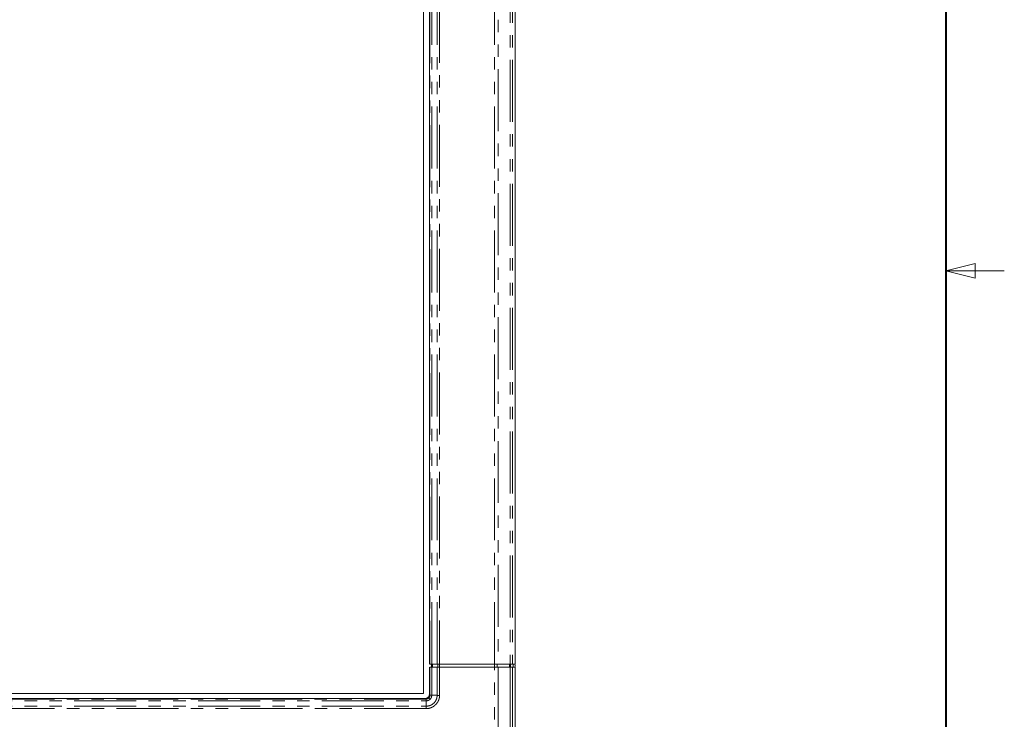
# Model space of a CAD drawing. Header units: millimetres. Extents: x 19 to 844, y 7 to 552.
# Tile 175 of 177: x 743 to 844, y 233 to 305. Entities that reach past the tile are written whole.
import ezdxf

# ---------------------------------------------------------------- set-up
doc = ezdxf.new("R2010")
doc.units = ezdxf.units.MM
doc.linetypes.add('PHANTOM', pattern=[12.7, 6.35, -1.27, 1.27, -1.27, 1.27, -1.27])

msp = doc.modelspace()

# ---------------------------------------------------------------- linework, layer by layer
at = {"color": 7, "linetype": 'Continuous', "lineweight": 40}
msp.add_line((838.2, 546.1), (838.2, 12.7), dxfattribs=at)
at = {"color": 7, "linetype": 'Continuous', "lineweight": 15}
for p, q in [((794.072, 377.681), (794.072, 239.084)), ((785.265, 239.084), (785.265, 370.485)), ((784.65, 236.092), (784.65, 370.356)), ((785.265, 235.962), (785.265, 238.764)), ((785.483, 238.764), (785.483, 239.084)), ((786.058, 239.084), (785.51, 239.084)), ((785.51, 238.764), (786.058, 238.764)), ((791.954, 239.084), (786.316, 239.084)), ((786.316, 238.764), (791.954, 238.764)), ((793.565, 239.084), (792.306, 239.084)), ((792.306, 238.764), (793.565, 238.764)), ((793.787, 239.084), (794.072, 239.084)), ((794.072, 238.764), (793.787, 238.764)), ((793.871, 238.764), (793.871, 239.084)), ((794.07, 239.014), (794.07, 238.834)), ((794.072, 238.764), (794.072, 223.167)), ((545.721, 235.581), (784.884, 235.581)), ((545.954, 236.092), (784.65, 236.092)), ((784.947, 234.788), (784.947, 235.335)), ((785.511, 235.899), (786.058, 235.899))]:
    msp.add_line(p, q, dxfattribs=at)
at = {"color": 8, "linetype": 'PHANTOM', "lineweight": 0}
for p, q in [((793.564, 377.222), (793.565, 239.084)), ((793.787, 377.222), (793.787, 239.084)), ((792.299, 376.26), (792.306, 239.084)), ((785.329, 370.532), (785.329, 239.084)), ((785.51, 239.084), (785.511, 370.548)), ((786.058, 239.084), (786.058, 370.548)), ((786.316, 370.568), (786.316, 239.084)), ((785.329, 238.764), (785.329, 235.915)), ((785.511, 235.899), (785.51, 238.764)), ((785.529, 239.084), (785.529, 238.764)), ((785.597, 238.764), (785.597, 239.084)), ((786.058, 235.899), (786.058, 238.764)), ((786.144, 238.764), (786.144, 239.084)), ((786.316, 238.764), (786.316, 239.084)), ((786.316, 238.764), (786.316, 235.88)), ((791.954, 238.764), (791.954, 239.084)), ((791.954, 225.784), (791.954, 238.764)), ((792.218, 238.764), (792.218, 239.084)), ((792.306, 238.764), (792.307, 225.784)), ((793.477, 238.764), (793.477, 239.084)), ((793.565, 238.764), (793.564, 225.657)), ((793.588, 239.084), (793.588, 238.764)), ((793.787, 238.764), (793.787, 225.69)), ((545.658, 235.335), (784.947, 235.335)), ((784.931, 235.517), (545.674, 235.517)), ((784.884, 235.564), (784.884, 235.581)), ((784.884, 235.564), (784.931, 235.517)), ((785.282, 235.962), (785.265, 235.962)), ((785.329, 235.915), (785.282, 235.962)), ((784.946, 234.53), (545.638, 234.53)), ((545.658, 234.788), (784.947, 234.788))]:
    msp.add_line(p, q, dxfattribs=at)
at = {"color": 7, "linetype": 'Continuous', "lineweight": 0}
for p, q in [((838.2, 279.4), (841.2, 280.15)), ((841.2, 278.65), (841.2, 280.15)), ((838.2, 279.4), (841.2, 278.65)), ((838.2, 279.4), (844.2, 279.4))]:
    msp.add_line(p, q, dxfattribs=at)
at = {"color": 8, "linetype": 'PHANTOM', "lineweight": 0, "flags": 128}
msp.add_lwpolyline([(791.954, 239.084), (791.952, 267.91), (791.949, 318.385), (791.947, 376.26)], dxfattribs=at)
at = {"color": 7, "linetype": 'Continuous', "lineweight": 15}
for points, knots in [([(785.51, 239.084), (785.46, 239.084), (785.417, 239.084), (785.354, 239.084), (785.334, 239.084), (785.329, 239.084)], [0, 0, 0, 0, 0.5, 0.5, 1, 1, 1, 1]), ([(785.329, 238.764), (785.334, 238.764), (785.354, 238.764), (785.417, 238.764), (785.46, 238.764), (785.51, 238.764)], [0, 0, 0, 0, 0.5, 0.5, 1, 1, 1, 1]), ([(793.787, 239.084), (793.785, 239.084), (793.782, 239.084), (793.772, 239.084), (793.759, 239.084), (793.741, 239.084), (793.714, 239.084), (793.677, 239.084), (793.625, 239.084), (793.585, 239.084), (793.565, 239.084)], [0, 0, 0, 0, 0.1010312, 0.2004914, 0.2994499, 0.3989923, 0.5001852, 0.6675144, 0.8324452, 1, 1, 1, 1]), ([(793.565, 238.764), (793.577, 238.764), (793.601, 238.764), (793.635, 238.764), (793.666, 238.764), (793.694, 238.764), (793.725, 238.764), (793.754, 238.764), (793.778, 238.764), (793.784, 238.764), (793.787, 238.764)], [0, 0, 0, 0, 0.1010312, 0.2004914, 0.2994499, 0.3989923, 0.5001852, 0.6675144, 0.8324452, 1, 1, 1, 1]), ([(784.884, 235.564), (784.897, 235.564), (784.925, 235.565), (784.965, 235.571), (785.003, 235.581), (785.04, 235.595), (785.075, 235.612), (785.108, 235.632), (785.138, 235.655), (785.175, 235.688), (785.216, 235.737), (785.253, 235.805), (785.278, 235.881), (785.281, 235.935), (785.282, 235.962)], [0, 0, 0, 0, 0.06558781, 0.13029024, 0.19411389, 0.25706566, 0.31915272, 0.38038254, 0.44076294, 0.50030205, 0.62007559, 0.7432435, 0.8698664, 1, 1, 1, 1]), ([(784.884, 235.581), (784.896, 235.582), (784.921, 235.582), (784.958, 235.588), (784.995, 235.597), (785.042, 235.614), (785.097, 235.643), (785.155, 235.691), (785.203, 235.749), (785.238, 235.815), (785.261, 235.887), (785.263, 235.937), (785.265, 235.962)], [0, 0, 0, 0, 0.0627336, 0.1249984, 0.1874006, 0.2505426, 0.3749301, 0.5001461, 0.6250056, 0.7497497, 0.8749671, 1, 1, 1, 1]), ([(784.947, 235.335), (784.947, 235.343), (784.946, 235.36), (784.946, 235.384), (784.944, 235.409), (784.944, 235.436), (784.946, 235.462), (784.945, 235.483), (784.94, 235.5), (784.934, 235.51), (784.931, 235.515), (784.931, 235.516), (784.931, 235.517)], [0, 0, 0, 0, 0.0835262, 0.1670698, 0.250648, 0.3751309, 0.4998055, 0.6237368, 0.7499807, 0.8758185, 0.9423046, 1, 1, 1, 1]), ([(785.329, 235.915), (785.33, 235.915), (785.331, 235.915), (785.336, 235.912), (785.346, 235.906), (785.362, 235.901), (785.384, 235.9), (785.41, 235.901), (785.44, 235.901), (785.474, 235.9), (785.499, 235.9), (785.511, 235.899)], [0, 0, 0, 0, 0.05736143, 0.12354308, 0.24917071, 0.37225645, 0.50023262, 0.62556721, 0.75031296, 0.87515217, 1, 1, 1, 1])]:
    msp.add_open_spline(points, degree=3, knots=knots, dxfattribs=at)
for points in [[(786.316, 239.084), (786.227, 239.084), (786.138, 239.084), (786.058, 239.084)], [(786.058, 238.764), (786.138, 238.764), (786.227, 238.764), (786.316, 238.764)], [(791.954, 239.084), (792.074, 239.084), (792.198, 239.084), (792.306, 239.084)], [(792.306, 238.764), (792.198, 238.764), (792.074, 238.764), (791.954, 238.764)]]:
    msp.add_open_spline(points, degree=3, dxfattribs=at)
at = {"color": 8, "linetype": 'PHANTOM', "lineweight": 0}
for points, knots in [([(785.208, 235.623), (785.199, 235.614), (785.182, 235.599), (785.156, 235.581), (785.133, 235.567), (785.115, 235.558), (785.102, 235.552), (785.093, 235.548), (785.076, 235.541), (785.049, 235.531), (785.015, 235.524), (784.987, 235.52), (784.968, 235.518), (784.949, 235.517), (784.937, 235.517), (784.931, 235.517)], [0, 0, 0, 0, 0.1214847, 0.2248788, 0.3099654, 0.3768327, 0.4254516, 0.4557498, 0.4676635, 0.6064741, 0.7463559, 0.8128541, 0.8795247, 0.9411268, 1, 1, 1, 1]), ([(786.316, 235.88), (786.315, 235.855), (786.313, 235.805), (786.304, 235.73), (786.292, 235.655), (786.275, 235.582), (786.247, 235.479), (786.199, 235.351), (786.101, 235.165), (785.98, 235.005), (785.846, 234.875), (785.719, 234.773), (785.553, 234.672), (785.372, 234.599), (785.213, 234.557), (785.08, 234.536), (784.991, 234.532), (784.946, 234.53)], [0, 0, 0, 0, 0.0356362, 0.0711293, 0.1065811, 0.1420937, 0.1777686, 0.2565162, 0.3350175, 0.4747306, 0.5371302, 0.5993632, 0.7046684, 0.8107216, 0.8737485, 0.9366415, 1, 1, 1, 1]), ([(786.058, 235.899), (786.058, 235.879), (786.058, 235.837), (786.053, 235.775), (786.045, 235.713), (786.034, 235.651), (786.013, 235.566), (785.976, 235.46), (785.917, 235.34), (785.807, 235.173), (785.668, 235.033), (785.506, 234.93), (785.401, 234.878), (785.291, 234.837), (785.178, 234.808), (785.063, 234.79), (784.986, 234.789), (784.947, 234.788)], [0, 0, 0, 0, 0.0355278, 0.0711474, 0.1068382, 0.1425652, 0.1782818, 0.256757, 0.3351895, 0.4062566, 0.5999521, 0.6667163, 0.7337621, 0.8006927, 0.867241, 0.9335822, 1, 1, 1, 1]), ([(784.947, 235.335), (784.953, 235.335), (784.973, 235.335), (785.012, 235.339), (785.082, 235.348), (785.158, 235.371), (785.231, 235.407), (785.287, 235.443), (785.32, 235.471), (785.336, 235.486)], [0, 0, 0, 0, 0.0449052, 0.1386796, 0.2751953, 0.541052, 0.6941991, 0.8470747, 1, 1, 1, 1]), ([(785.329, 235.915), (785.329, 235.909), (785.329, 235.891), (785.327, 235.855), (785.316, 235.799), (785.295, 235.741), (785.258, 235.677), (785.228, 235.644), (785.208, 235.623)], [0, 0, 0, 0, 0.0548965, 0.1739826, 0.3275092, 0.589002, 0.7387925, 1, 1, 1, 1]), ([(785.336, 235.486), (785.303, 235.521), (785.272, 235.554), (785.226, 235.603), (785.212, 235.618), (785.208, 235.623)], [0, 0, 0, 0, 0.5, 0.5, 1, 1, 1, 1]), ([(785.336, 235.486), (785.348, 235.497), (785.371, 235.52), (785.401, 235.558), (785.429, 235.598), (785.457, 235.648), (785.478, 235.7), (785.493, 235.751), (785.5, 235.787), (785.507, 235.827), (785.511, 235.864), (785.511, 235.891), (785.511, 235.899)], [0, 0, 0, 0, 0.1050501, 0.210192, 0.3151177, 0.4196481, 0.5843203, 0.6761098, 0.7611773, 0.8248458, 0.941652, 1, 1, 1, 1]), ([(786.058, 235.899), (786.07, 235.896), (786.09, 235.891), (786.133, 235.883), (786.186, 235.882), (786.239, 235.884), (786.282, 235.882), (786.304, 235.881), (786.316, 235.88)], [0, 0, 0, 0, 0.14437234, 0.25946007, 0.51158553, 0.75889486, 0.85939562, 1, 1, 1, 1]), ([(784.946, 234.53), (784.946, 234.545), (784.946, 234.574), (784.946, 234.618), (784.945, 234.673), (784.945, 234.73), (784.946, 234.771), (784.947, 234.788)], [0, 0, 0, 0, 0.1645818, 0.3312619, 0.5000422, 0.7891168, 1, 1, 1, 1])]:
    msp.add_open_spline(points, degree=3, knots=knots, dxfattribs=at)

doc.saveas('drawing.dxf')
